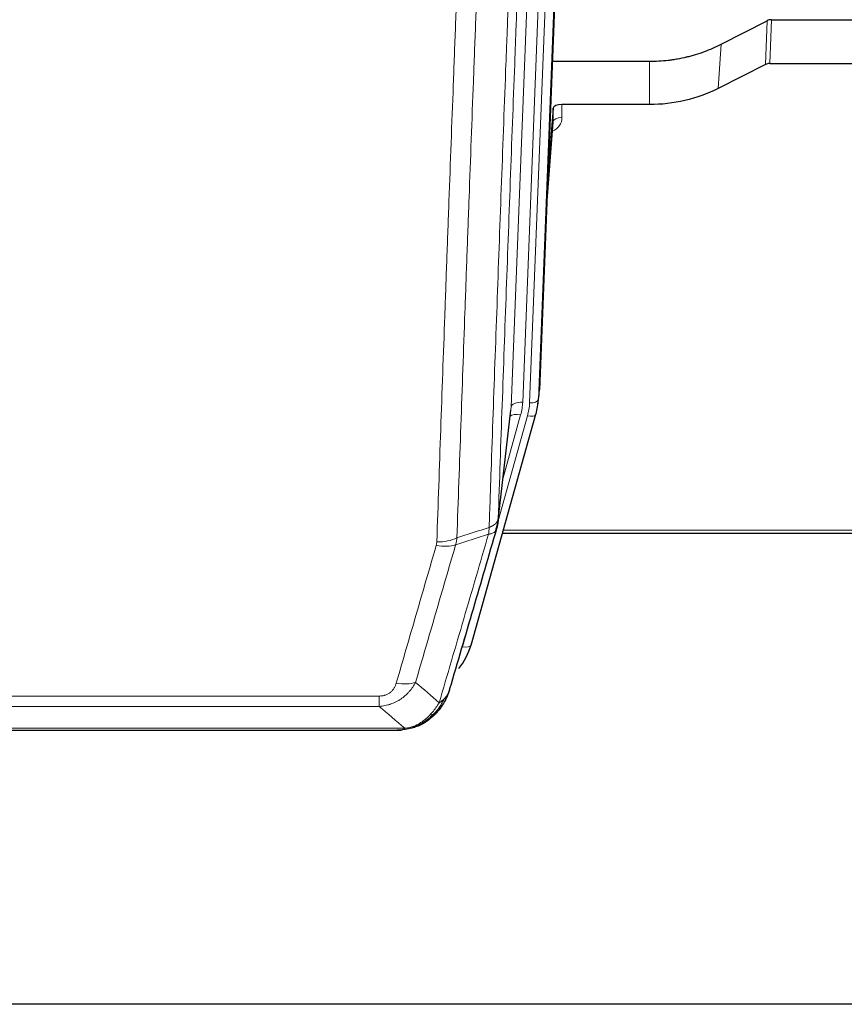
# Model space of a CAD drawing. Header units: inches. Extents: x 0 to 23760, y -13 to 16800.
# Tile 9 of 217: x 4273 to 4555, y 6136 to 6473. Entities that reach past the tile are written whole.
import ezdxf

# ---------------------------------------------------------------- set-up
doc = ezdxf.new("R2010")
doc.units = ezdxf.units.IN
doc.layers.add('254', color=7, linetype='Continuous', true_color=0xffffff)

msp = doc.modelspace()

# ---------------------------------------------------------------- linework, layer by layer
at = {"layer": '254', "color": 2, "linetype": 'Continuous', "lineweight": 25}
for p, q in [((4463.546, 6679.522), (4450.429, 6346.321)), ((4512.46, 6464.416), (4528.139, 6472.444)), ((4529.637, 6472.8), (4572.024, 6472.8)), ((4454.85, 6458.608), (4488.024, 6458.608)), ((4527.568, 6457.458), (4511.404, 6449.284)), ((4529.067, 6457.81), (4572.024, 6457.81)), ((4488.024, 6443.798), (4458.122, 6443.798)), ((4455.123, 6442.548), (4453.3, 6419.266)), ((4455.134, 6437.971), (4455.123, 6442.548)), ((4452.92, 6409.593), (4455.127, 6437.792)), ((4449.933, 6341.478), (4450.307, 6344.736)), ((4436.216, 6300.816), (4440.632, 6339.335)), ((4427.078, 6259.129), (4449.252, 6338.015)), ((4449.252, 6338.015), (4449.271, 6338.111)), ((4437.805, 6297.299), (4572.024, 6297.299)), ((4409.027, 6231.513), (4409.127, 6231.542)), ((4183.964, 6230.037), (4402.085, 6230.037)), ((5077.524, 6136.365), (3984.746, 6136.365))]:
    msp.add_line(p, q, dxfattribs=at)
at = {"layer": '254', "color": 110, "linetype": 'Continuous', "lineweight": 13}
for p, q in [((4463.166, 6676.084), (4450.055, 6343.062)), ((4440.722, 6340.508), (4453.788, 6672.402)), ((4457.78, 6674.029), (4444.714, 6342.135)), ((4447.061, 6341.842), (4460.172, 6674.864)), ((4527.568, 6457.458), (4528.139, 6472.444)), ((4529.637, 6472.8), (4529.067, 6457.81)), ((4511.404, 6449.284), (4512.46, 6464.416)), ((4488.024, 6443.798), (4488.024, 6458.608)), ((4458.122, 6443.798), (4458.132, 6439.382)), ((4452.927, 6409.784), (4455.134, 6437.971)), ((4450.055, 6343.062), (4450.429, 6346.321)), ((4436.345, 6302.328), (4440.722, 6340.508)), ((4436.291, 6301.607), (4446.364, 6337.441)), ((4437.991, 6316.296), (4444.017, 6337.734)), ((4438.092, 6298.33), (4572.024, 6298.33)), ((4424.19, 6258.555), (4428.915, 6275.367)), ((4190.353, 6241.701), (4395.696, 6241.701)), ((4395.696, 6238.168), (4395.696, 6241.701)), ((4395.696, 6238.168), (4190.353, 6238.168)), ((4409.127, 6231.542), (4409.195, 6231.699)), ((4181.622, 6230.7), (4404.427, 6230.7))]:
    msp.add_line(p, q, dxfattribs=at)
at = {"layer": '254', "color": 2, "linetype": 'Continuous', "lineweight": 25}
for centre, major_axis, ratio, start_param, end_param in [((4529.639, 6470.138), (3, -0.007), 0.8874311, 1.5734878, 2.096692), ((4529.07, 6455.181), (3, -0.011), 0.8761328, 1.5751062, 2.0983104), ((4458.121, 6442.505), (-3, 0), 0.4313147, 4.7122344, 6.2494043), ((4423.043, 6343.978), (27.027, -0.37), 0.8864308, 6.0512739, 6.2604253), ((4400.883, 6265.142), (27.014, -0.465), 0.8900028, 5.6785113, 6.0539117)]:
    msp.add_ellipse(centre, major_axis=major_axis, ratio=ratio, start_param=start_param, end_param=end_param, dxfattribs=at)
at = {"layer": '254', "color": 110, "linetype": 'Continuous', "lineweight": 13}
for centre, major_axis, ratio, start_param, end_param in [((4452.129, 6439.382), (6.003, -0.046), 0.8757409, 5.1963204, 6.2920244), ((4458.132, 6437.928), (-3, -0.007), 0.4848086, 4.7112485, 6.2484184), ((4444.714, 6340.288), (3.997, -0.157), 0.4614673, 1.5889619, 3.1073983), ((4420.696, 6342.885), (24.033, -0.038), 0.8858289, 6.0405671, 6.2497185), ((4447.061, 6343.228), (2.998, -0.118), 0.4614673, 4.7305545, 6.248991), ((4423.043, 6342.593), (24.033, -0.038), 0.8858289, 6.0405671, 6.2497185), ((4444.017, 6335.887), (3.851, -1.082), 0.4480327, 1.6960734, 2.8915811), ((4446.364, 6338.827), (2.888, -0.812), 0.4480327, 4.837666, 6.2831701), ((4415.391, 6299.978), (-9.994, 0.345), 0.559112, 1.5901207, 2.34753), ((4415.204, 6298.805), (-9.604, 2.788), 0.5442898, 1.7274916, 2.473129), ((4424.19, 6259.94), (2.888, -0.812), 0.4480327, 4.837666, 6.2831701), ((4401.543, 6251.923), (9.598, -2.808), 0.562843, 4.8755761, 5.6185342)]:
    msp.add_ellipse(centre, major_axis=major_axis, ratio=ratio, start_param=start_param, end_param=end_param, dxfattribs=at)
for points, knots in [([(4448.54, 6624.996), (4447.971, 6610.996), (4446.846, 6583.129), (4445.752, 6555.525), (4444.943, 6534.921), (4444.541, 6524.644), (4444.077, 6512.697), (4443.879, 6507.586), (4443.748, 6504.181), (4443.682, 6502.48), (4443.354, 6493.978), (4442.964, 6483.802), (4442.514, 6471.976), (4442.322, 6466.918), (4442.194, 6463.548), (4442.13, 6461.864), (4441.558, 6446.72), (4440.557, 6419.952), (4439.102, 6380.258), (4437.696, 6341.024), (4436.79, 6315.175), (4436.345, 6302.328)], [0, 0, 0, 0, 0.125, 0.25, 0.25, 0.3125, 0.34375, 0.359375, 0.359375, 0.375, 0.375, 0.4375, 0.46875, 0.484375, 0.484375, 0.5, 0.5, 0.625, 0.75, 0.875, 1, 1, 1, 1]), ([(4433.256, 6299.319), (4433.312, 6300.931), (4433.367, 6302.545), (4433.48, 6305.774), (4433.648, 6310.621), (4434.044, 6321.956), (4434.387, 6331.716), (4435.08, 6351.292), (4436.021, 6377.548), (4437.479, 6417.393), (4438.483, 6444.264), (4439.057, 6459.465), (4439.121, 6461.155), (4439.249, 6464.538), (4439.442, 6469.615), (4439.893, 6481.486), (4440.285, 6491.701), (4440.613, 6500.235), (4440.679, 6501.943), (4440.811, 6505.361), (4441.009, 6510.491), (4441.474, 6522.483), (4441.877, 6532.799), (4442.689, 6553.481), (4443.786, 6581.189), (4444.914, 6609.163), (4445.485, 6623.216)], [0, 0, 0, 0, 0.015625, 0.015625, 0.03125, 0.0625, 0.125, 0.125, 0.25, 0.375, 0.5, 0.5, 0.515625, 0.515625, 0.53125, 0.5625, 0.625, 0.625, 0.640625, 0.640625, 0.65625, 0.6875, 0.75, 0.75, 0.875, 1, 1, 1, 1]), ([(4415.391, 6294.385), (4415.829, 6307.098), (4416.719, 6332.676), (4417.64, 6358.556), (4418.342, 6378.079), (4418.578, 6384.605), (4419.054, 6397.696), (4419.294, 6404.26), (4420.019, 6424.009), (4420.51, 6437.247), (4421.134, 6453.882), (4421.259, 6457.213), (4421.51, 6463.884), (4421.889, 6473.902), (4422.271, 6483.956), (4423.042, 6504.115), (4424.084, 6531.123), (4425.692, 6572.027), (4426.792, 6599.557), (4427.35, 6613.388)], [0, 0, 0, 0, 0.125, 0.25, 0.25, 0.3125, 0.3125, 0.375, 0.375, 0.5, 0.5, 0.53125, 0.53125, 0.5625, 0.625, 0.625, 0.75, 0.875, 1, 1, 1, 1]), ([(4434.233, 6614.348), (4433.675, 6600.535), (4432.573, 6573.04), (4430.963, 6532.188), (4429.92, 6505.214), (4429.148, 6485.081), (4428.765, 6475.039), (4428.386, 6465.034), (4428.134, 6458.372), (4428.009, 6455.045), (4427.385, 6438.431), (4426.893, 6425.211), (4426.166, 6405.487), (4425.926, 6398.931), (4425.45, 6385.857), (4425.214, 6379.338), (4424.511, 6359.84), (4423.589, 6333.993), (4422.697, 6308.448), (4422.259, 6295.751)], [0, 0, 0, 0, 0.125, 0.25, 0.375, 0.375, 0.4375, 0.46875, 0.46875, 0.5, 0.5, 0.625, 0.625, 0.6875, 0.6875, 0.75, 0.75, 0.875, 1, 1, 1, 1]), ([(4433.256, 6299.319), (4433.268, 6299.324), (4433.294, 6299.334), (4433.332, 6299.348), (4433.37, 6299.363), (4433.408, 6299.378), (4433.446, 6299.393), (4433.485, 6299.408), (4433.523, 6299.424), (4433.562, 6299.44), (4433.601, 6299.456), (4433.64, 6299.473), (4433.678, 6299.489), (4433.717, 6299.507), (4433.756, 6299.524), (4433.795, 6299.542), (4433.835, 6299.559), (4433.874, 6299.578), (4433.913, 6299.596), (4433.952, 6299.615), (4433.991, 6299.634), (4434.03, 6299.654), (4434.07, 6299.673), (4434.109, 6299.693), (4434.148, 6299.714), (4434.187, 6299.734), (4434.226, 6299.755), (4434.266, 6299.776), (4434.305, 6299.798), (4434.344, 6299.82), (4434.383, 6299.842), (4434.421, 6299.865), (4434.46, 6299.887), (4434.499, 6299.91), (4434.538, 6299.934), (4434.576, 6299.958), (4434.614, 6299.982), (4434.653, 6300.006), (4434.691, 6300.031), (4434.729, 6300.056), (4434.767, 6300.082), (4434.804, 6300.107), (4434.842, 6300.134), (4434.879, 6300.16), (4434.916, 6300.187), (4434.953, 6300.214), (4434.99, 6300.242), (4435.026, 6300.269), (4435.062, 6300.298), (4435.098, 6300.326), (4435.134, 6300.355), (4435.169, 6300.384), (4435.205, 6300.414), (4435.24, 6300.444), (4435.274, 6300.474), (4435.308, 6300.505), (4435.342, 6300.536), (4435.376, 6300.567), (4435.409, 6300.599), (4435.444, 6300.633), (4435.481, 6300.67), (4435.52, 6300.709), (4435.557, 6300.748), (4435.594, 6300.788), (4435.63, 6300.828), (4435.665, 6300.868), (4435.699, 6300.909), (4435.733, 6300.949), (4435.765, 6300.99), (4435.797, 6301.031), (4435.828, 6301.072), (4435.858, 6301.114), (4435.887, 6301.155), (4435.915, 6301.197), (4435.943, 6301.239), (4435.969, 6301.281), (4435.995, 6301.323), (4436.02, 6301.365), (4436.044, 6301.408), (4436.067, 6301.451), (4436.089, 6301.493), (4436.111, 6301.536), (4436.131, 6301.579), (4436.151, 6301.623), (4436.17, 6301.666), (4436.188, 6301.709), (4436.205, 6301.753), (4436.221, 6301.797), (4436.236, 6301.84), (4436.251, 6301.884), (4436.264, 6301.928), (4436.277, 6301.972), (4436.288, 6302.017), (4436.299, 6302.061), (4436.309, 6302.105), (4436.318, 6302.15), (4436.326, 6302.194), (4436.334, 6302.239), (4436.34, 6302.283), (4436.343, 6302.313), (4436.345, 6302.328)], [0, 0, 0, 0, 0.0069372, 0.0139334, 0.0209887, 0.028103, 0.0352764, 0.0425088, 0.0498003, 0.0571509, 0.0645605, 0.0720292, 0.0795569, 0.0871437, 0.0947896, 0.1024945, 0.1102584, 0.1180815, 0.1259636, 0.1339048, 0.141905, 0.1499643, 0.1580827, 0.1662601, 0.1744966, 0.1827922, 0.1911468, 0.1995605, 0.2080333, 0.2165651, 0.225156, 0.233806, 0.2425151, 0.2512832, 0.2601104, 0.2689967, 0.277942, 0.2869465, 0.29601, 0.3051325, 0.3143142, 0.3235549, 0.3328547, 0.3422136, 0.3516315, 0.3611085, 0.3706446, 0.3802398, 0.3898941, 0.3996074, 0.4093798, 0.4192113, 0.4291019, 0.4390515, 0.4490602, 0.459128, 0.4692549, 0.4794409, 0.4896859, 0.4999901, 0.5124905, 0.524991, 0.5374914, 0.5499918, 0.5624922, 0.5749926, 0.587493, 0.5999934, 0.6124937, 0.6249941, 0.6374944, 0.6499948, 0.6624951, 0.6749954, 0.6874957, 0.699996, 0.7124963, 0.7249966, 0.7374968, 0.7499971, 0.7624973, 0.7749976, 0.7874978, 0.799998, 0.8124982, 0.8249984, 0.8374986, 0.8499988, 0.8624989, 0.8749991, 0.8874992, 0.8999993, 0.9124995, 0.9249996, 0.9374997, 0.9499998, 0.9624998, 0.9749999, 0.9875, 1, 1, 1, 1]), ([(4433.256, 6299.319), (4433.235, 6298.918), (4433.219, 6298.531), (4433.161, 6297.773), (4433.119, 6297.401), (4433.044, 6297.029)], [0, 0, 0, 0, 0.5, 0.5, 1, 1, 1, 1]), ([(4433.044, 6297.029), (4433.452, 6297.063), (4433.825, 6297.133), (4434.484, 6297.336), (4434.769, 6297.47), (4435.241, 6297.792), (4435.426, 6297.98), (4435.69, 6298.4), (4435.768, 6298.631), (4435.789, 6298.877)], [0, 0, 0, 0, 0.25, 0.25, 0.5, 0.5, 0.75, 0.75, 1, 1, 1, 1]), ([(4416.19, 6239.419), (4417.588, 6244.173), (4418.987, 6248.94), (4421.79, 6258.495), (4423.192, 6263.285), (4427.406, 6277.688), (4430.222, 6287.335), (4433.044, 6297.029)], [0, 0, 0, 0, 0.25, 0.25, 0.5, 0.5, 1, 1, 1, 1]), ([(4401.543, 6246.136), (4402.677, 6250.029), (4403.812, 6253.928), (4406.084, 6261.743), (4407.222, 6265.658), (4410.637, 6277.427), (4412.919, 6285.302), (4415.204, 6293.207)], [0, 0, 0, 0, 0.25, 0.25, 0.5, 0.5, 1, 1, 1, 1]), ([(4421.8, 6293.378), (4419.512, 6285.485), (4417.228, 6277.622), (4413.809, 6265.872), (4412.67, 6261.963), (4410.395, 6254.161), (4409.258, 6250.267), (4408.123, 6246.381)], [0, 0, 0, 0, 0.5, 0.5, 0.75, 0.75, 1, 1, 1, 1]), ([(4415.391, 6294.385), (4415.385, 6294.186), (4415.366, 6293.988), (4415.303, 6293.596), (4415.26, 6293.401), (4415.204, 6293.207)], [0, 0, 0, 0, 0.5, 0.5, 1, 1, 1, 1]), ([(4408.123, 6246.381), (4407.825, 6245.813), (4407.499, 6245.266), (4406.786, 6244.215), (4406.399, 6243.71), (4405.771, 6242.988), (4405.499, 6242.694), (4405.214, 6242.41), (4405.099, 6242.297), (4405.041, 6242.241), (4404.865, 6242.074), (4404.746, 6241.965), (4404.144, 6241.429), (4403.635, 6241.032), (4402.963, 6240.578), (4402.826, 6240.489), (4402.619, 6240.359), (4402.55, 6240.316), (4402.41, 6240.231), (4402.34, 6240.19), (4401.988, 6239.985), (4401.701, 6239.831), (4400.825, 6239.398), (4400.22, 6239.148), (4399.517, 6238.91), (4399.438, 6238.885), (4399.28, 6238.834), (4399.201, 6238.81), (4398.963, 6238.739), (4398.804, 6238.694), (4398.324, 6238.567), (4398.002, 6238.492), (4397.026, 6238.301), (4396.366, 6238.214), (4395.696, 6238.168)], [0, 0, 0, 0, 0.125, 0.125, 0.25, 0.25, 0.3125, 0.328125, 0.328125, 0.34375, 0.34375, 0.375, 0.375, 0.5, 0.5, 0.53125, 0.53125, 0.546875, 0.546875, 0.5625, 0.5625, 0.625, 0.625, 0.75, 0.75, 0.765625, 0.765625, 0.78125, 0.78125, 0.8125, 0.8125, 0.875, 0.875, 1, 1, 1, 1]), ([(4401.543, 6246.136), (4401.522, 6246.064), (4401.5, 6245.992), (4401.453, 6245.849), (4401.429, 6245.777), (4401.354, 6245.564), (4401.3, 6245.423), (4401.182, 6245.145), (4401.118, 6245.008), (4400.982, 6244.736), (4400.908, 6244.602), (4400.751, 6244.338), (4400.667, 6244.208), (4400.532, 6244.015), (4400.485, 6243.952), (4400.389, 6243.826), (4400.339, 6243.764), (4400.185, 6243.579), (4400.077, 6243.461), (4399.849, 6243.231), (4399.729, 6243.121), (4399.54, 6242.962), (4399.443, 6242.884), (4399.342, 6242.809), (4399.274, 6242.76), (4399.239, 6242.736), (4399.064, 6242.616), (4398.92, 6242.526), (4398.473, 6242.277), (4398.156, 6242.138), (4397.736, 6241.999), (4397.651, 6241.972), (4397.478, 6241.923), (4397.391, 6241.901), (4397.13, 6241.839), (4396.954, 6241.806), (4396.599, 6241.753), (4396.42, 6241.733), (4396.06, 6241.707), (4395.878, 6241.701), (4395.696, 6241.701)], [0, 0, 0, 0, 0.03125, 0.03125, 0.0625, 0.0625, 0.125, 0.125, 0.1875, 0.1875, 0.25, 0.25, 0.3125, 0.3125, 0.34375, 0.34375, 0.375, 0.375, 0.4375, 0.4375, 0.5, 0.5, 0.53125, 0.546875, 0.546875, 0.5625, 0.5625, 0.625, 0.625, 0.75, 0.75, 0.78125, 0.78125, 0.8125, 0.8125, 0.875, 0.875, 0.9375, 0.9375, 1, 1, 1, 1]), ([(4419.107, 6242.333), (4419.068, 6242.263), (4419.028, 6242.193), (4418.86, 6241.915), (4418.721, 6241.712), (4418.418, 6241.315), (4418.254, 6241.122), (4418.018, 6240.872), (4417.958, 6240.81), (4417.897, 6240.749)], [0, 0, 0, 0, 0.125, 0.125, 0.5, 0.5, 0.875, 0.875, 1, 1, 1, 1]), ([(4416.19, 6239.419), (4415.497, 6238.304), (4414.731, 6237.206), (4413.604, 6235.856), (4413.313, 6235.528), (4413.014, 6235.212)], [0, 0, 0, 0, 0.75, 0.75, 1, 1, 1, 1]), ([(4417.897, 6240.749), (4417.198, 6239.296), (4416.328, 6237.902), (4414.967, 6236.219), (4414.61, 6235.813), (4414.239, 6235.424)], [0, 0, 0, 0, 0.75, 0.75, 1, 1, 1, 1]), ([(4417.897, 6240.749), (4417.774, 6240.627), (4417.646, 6240.508), (4417.314, 6240.216), (4417.103, 6240.047), (4416.661, 6239.723), (4416.43, 6239.567), (4416.19, 6239.419)], [0, 0, 0, 0, 0.25, 0.25, 0.625, 0.625, 1, 1, 1, 1]), ([(4413.014, 6235.212), (4412.865, 6235.054), (4412.714, 6234.898), (4412.099, 6234.29), (4411.62, 6233.861), (4410.626, 6233.075), (4410.111, 6232.717), (4409.404, 6232.292), (4409.225, 6232.19), (4409.045, 6232.093)], [0, 0, 0, 0, 0.125, 0.125, 0.5, 0.5, 0.875, 0.875, 1, 1, 1, 1]), ([(4414.239, 6235.424), (4414.14, 6235.398), (4414.039, 6235.375), (4413.782, 6235.324), (4413.624, 6235.301), (4413.314, 6235.257), (4413.161, 6235.236), (4413.014, 6235.212)], [0, 0, 0, 0, 0.25, 0.25, 0.625, 0.625, 1, 1, 1, 1]), ([(4415.225, 6235.909), (4415.194, 6235.882), (4415.161, 6235.856), (4415.027, 6235.755), (4414.914, 6235.685), (4414.665, 6235.563), (4414.528, 6235.511), (4414.337, 6235.451), (4414.288, 6235.437), (4414.239, 6235.424)], [0, 0, 0, 0, 0.125, 0.125, 0.5, 0.5, 0.875, 0.875, 1, 1, 1, 1]), ([(4409.045, 6232.093), (4408.685, 6231.898), (4408.317, 6231.722), (4406.824, 6231.096), (4405.648, 6230.802), (4404.427, 6230.7)], [0, 0, 0, 0, 0.25, 0.25, 1, 1, 1, 1]), ([(4409.195, 6231.699), (4409.197, 6231.729), (4409.195, 6231.761), (4409.182, 6231.847), (4409.166, 6231.902), (4409.118, 6232.006), (4409.086, 6232.054), (4409.045, 6232.093)], [0, 0, 0, 0, 0.25, 0.25, 0.625, 0.625, 1, 1, 1, 1]), ([(4403.556, 6230.179), (4403.564, 6230.181), (4403.58, 6230.185), (4403.604, 6230.19), (4403.627, 6230.196), (4403.65, 6230.202), (4403.673, 6230.208), (4403.695, 6230.214), (4403.717, 6230.22), (4403.739, 6230.226), (4403.76, 6230.232), (4403.781, 6230.238), (4403.802, 6230.245), (4403.822, 6230.251), (4403.842, 6230.258), (4403.862, 6230.264), (4403.881, 6230.271), (4403.9, 6230.278), (4403.919, 6230.285), (4403.937, 6230.292), (4403.955, 6230.299), (4403.973, 6230.306), (4403.99, 6230.313), (4404.007, 6230.32), (4404.024, 6230.328), (4404.04, 6230.335), (4404.056, 6230.342), (4404.072, 6230.35), (4404.087, 6230.357), (4404.102, 6230.365), (4404.117, 6230.373), (4404.131, 6230.381), (4404.145, 6230.389), (4404.159, 6230.396), (4404.172, 6230.404), (4404.185, 6230.412), (4404.198, 6230.421), (4404.21, 6230.429), (4404.222, 6230.437), (4404.234, 6230.445), (4404.245, 6230.454), (4404.257, 6230.462), (4404.267, 6230.471), (4404.278, 6230.479), (4404.288, 6230.488), (4404.297, 6230.496), (4404.307, 6230.505), (4404.316, 6230.514), (4404.325, 6230.523), (4404.333, 6230.532), (4404.341, 6230.541), (4404.349, 6230.55), (4404.356, 6230.559), (4404.363, 6230.568), (4404.37, 6230.577), (4404.376, 6230.586), (4404.382, 6230.595), (4404.388, 6230.604), (4404.394, 6230.614), (4404.399, 6230.623), (4404.403, 6230.633), (4404.408, 6230.642), (4404.412, 6230.652), (4404.416, 6230.661), (4404.419, 6230.671), (4404.422, 6230.68), (4404.425, 6230.69), (4404.426, 6230.696), (4404.427, 6230.7)], [0, 0, 0, 0, 0.0185022, 0.0368847, 0.0551481, 0.073293, 0.0913199, 0.1092294, 0.1270222, 0.1446988, 0.1622598, 0.1797059, 0.1970378, 0.2142561, 0.2313614, 0.2483544, 0.265236, 0.2820066, 0.2986672, 0.3152184, 0.331661, 0.3479958, 0.3642235, 0.380345, 0.3963611, 0.4122725, 0.4280803, 0.4437851, 0.459388, 0.4748898, 0.4902915, 0.5055939, 0.5207981, 0.535905, 0.5509156, 0.565831, 0.5806521, 0.5953801, 0.6100159, 0.6245607, 0.6390157, 0.6533819, 0.6676604, 0.6818526, 0.6959596, 0.7099825, 0.7239227, 0.7377815, 0.75156, 0.7652597, 0.7788818, 0.7924277, 0.8058989, 0.8192966, 0.8326224, 0.8458776, 0.8590638, 0.8721825, 0.8852351, 0.8982233, 0.9111485, 0.9240124, 0.9368166, 0.9495628, 0.9622525, 0.9748874, 0.9874694, 1, 1, 1, 1])]:
    msp.add_open_spline(points, degree=3, knots=knots, dxfattribs=at)
at = {"layer": '254', "color": 2, "linetype": 'Continuous', "lineweight": 25}
for points, knots in [([(4488.024, 6458.608), (4489.094, 6458.608), (4491.229, 6458.671), (4493.355, 6458.857), (4494.681, 6459.012), (4494.946, 6459.045), (4495.474, 6459.115), (4496.266, 6459.225), (4497.054, 6459.352), (4498.624, 6459.63), (4499.664, 6459.845), (4500.826, 6460.122), (4500.955, 6460.153), (4501.213, 6460.216), (4501.599, 6460.313), (4502.495, 6460.547), (4503.255, 6460.765), (4504.765, 6461.22), (4506.752, 6461.885), (4508.686, 6462.662), (4510.593, 6463.496), (4511.534, 6463.941), (4512.46, 6464.416)], [0, 0, 0, 0, 0.125, 0.25, 0.25, 0.28125, 0.28125, 0.3125, 0.375, 0.375, 0.5, 0.5, 0.515625, 0.515625, 0.53125, 0.5625, 0.625, 0.625, 0.75, 0.875, 0.875, 1, 1, 1, 1]), ([(4511.404, 6449.284), (4507.871, 6447.498), (4504.069, 6446.119), (4496.186, 6444.269), (4492.105, 6443.798), (4488.024, 6443.798)], [0, 0, 0, 0, 0.5, 0.5, 1, 1, 1, 1]), ([(4436.345, 6302.328), (4436.345, 6302.317), (4436.343, 6302.277), (4436.34, 6302.191), (4436.333, 6302.052), (4436.321, 6301.859), (4436.303, 6301.613), (4436.274, 6301.314), (4436.232, 6300.962), (4436.188, 6300.662), (4436.15, 6300.431), (4436.125, 6300.288), (4436.098, 6300.149), (4436.072, 6300.014), (4436.044, 6299.883), (4436.016, 6299.755), (4435.988, 6299.632), (4435.96, 6299.513), (4435.931, 6299.397), (4435.903, 6299.286), (4435.874, 6299.178), (4435.846, 6299.074), (4435.817, 6298.974), (4435.798, 6298.909), (4435.789, 6298.877)], [0, 0, 0, 0, 0.0092499, 0.0337179, 0.073404, 0.128308, 0.1984299, 0.2837694, 0.3843264, 0.5001005, 0.5424888, 0.5838484, 0.6241794, 0.6634821, 0.7017567, 0.7390032, 0.7752221, 0.8104134, 0.8445775, 0.8777146, 0.909825, 0.9409091, 0.9709673, 1, 1, 1, 1]), ([(4435.789, 6298.877), (4433.103, 6289.666), (4430.423, 6280.496), (4426.413, 6266.804), (4425.077, 6262.25), (4422.41, 6253.163), (4421.077, 6248.63), (4419.746, 6244.108)], [0, 0, 0, 0, 0.5, 0.5, 0.75, 0.75, 1, 1, 1, 1]), ([(4419.107, 6242.333), (4418.495, 6240.594), (4417.599, 6238.905), (4416.069, 6236.869), (4415.659, 6236.378), (4415.225, 6235.909)], [0, 0, 0, 0, 0.75, 0.75, 1, 1, 1, 1]), ([(4419.746, 6244.108), (4419.74, 6244.086), (4419.729, 6244.042), (4419.711, 6243.976), (4419.692, 6243.91), (4419.674, 6243.845), (4419.655, 6243.78), (4419.637, 6243.715), (4419.618, 6243.651), (4419.598, 6243.586), (4419.579, 6243.523), (4419.56, 6243.459), (4419.54, 6243.396), (4419.52, 6243.333), (4419.5, 6243.27), (4419.48, 6243.207), (4419.46, 6243.145), (4419.44, 6243.083), (4419.419, 6243.022), (4419.399, 6242.96), (4419.378, 6242.899), (4419.357, 6242.839), (4419.336, 6242.778), (4419.314, 6242.718), (4419.293, 6242.658), (4419.272, 6242.599), (4419.25, 6242.539), (4419.228, 6242.48), (4419.206, 6242.421), (4419.184, 6242.363), (4419.162, 6242.305), (4419.14, 6242.247), (4419.118, 6242.189), (4419.095, 6242.132), (4419.073, 6242.075), (4419.05, 6242.018), (4419.028, 6241.962), (4419.005, 6241.906), (4418.982, 6241.85), (4418.959, 6241.794), (4418.936, 6241.739), (4418.912, 6241.684), (4418.889, 6241.629), (4418.866, 6241.575), (4418.842, 6241.521), (4418.819, 6241.467), (4418.795, 6241.413), (4418.771, 6241.36), (4418.748, 6241.307), (4418.724, 6241.254), (4418.7, 6241.201), (4418.676, 6241.149), (4418.652, 6241.097), (4418.628, 6241.046), (4418.603, 6240.994), (4418.579, 6240.943), (4418.555, 6240.892), (4418.53, 6240.842), (4418.506, 6240.792), (4418.482, 6240.742), (4418.457, 6240.692), (4418.433, 6240.642), (4418.408, 6240.593), (4418.383, 6240.544), (4418.359, 6240.496), (4418.334, 6240.447), (4418.315, 6240.411), (4418.305, 6240.392), (4418.303, 6240.388)], [0, 0, 0, 0, 0.0171812, 0.0343046, 0.0513704, 0.0683783, 0.0853286, 0.1022212, 0.119056, 0.1358331, 0.1525524, 0.1692141, 0.185818, 0.2023642, 0.2188526, 0.2352834, 0.2516564, 0.2679717, 0.2842292, 0.3004291, 0.3165712, 0.3326555, 0.3486822, 0.3646511, 0.3805623, 0.3964158, 0.4122116, 0.4279496, 0.4436299, 0.4592525, 0.4748173, 0.4903244, 0.5057738, 0.5211655, 0.5364994, 0.5517757, 0.5669942, 0.5821549, 0.597258, 0.6123033, 0.6272909, 0.6422208, 0.6570929, 0.6719073, 0.686664, 0.701363, 0.7160042, 0.7305878, 0.7451136, 0.7595816, 0.773992, 0.7883446, 0.8026395, 0.8168767, 0.8310561, 0.8451778, 0.8592418, 0.8732481, 0.8871967, 0.9010875, 0.9149206, 0.928696, 0.9424136, 0.9560736, 0.9696758, 0.9832203, 0.996707, 1, 1, 1, 1]), ([(4419.746, 6244.108), (4419.662, 6243.647), (4419.52, 6243.196), (4419.257, 6242.617), (4419.185, 6242.474), (4419.107, 6242.333)], [0, 0, 0, 0, 0.75, 0.75, 1, 1, 1, 1]), ([(4414.239, 6235.424), (4414.053, 6235.23), (4413.864, 6235.039), (4413.092, 6234.296), (4412.482, 6233.78), (4411.212, 6232.842), (4410.553, 6232.42), (4409.651, 6231.928), (4409.424, 6231.81), (4409.195, 6231.699)], [0, 0, 0, 0, 0.125, 0.125, 0.5, 0.5, 0.875, 0.875, 1, 1, 1, 1]), ([(4415.225, 6235.909), (4415.007, 6235.675), (4414.783, 6235.445), (4413.91, 6234.595), (4413.219, 6234.015), (4412.492, 6233.488)], [0, 0, 0, 0, 0.2626999, 0.2626999, 1, 1, 1, 1]), ([(4415.604, 6236.379), (4415.548, 6236.277), (4415.479, 6236.174), (4415.342, 6236.018), (4415.286, 6235.963), (4415.225, 6235.909)], [0, 0, 0, 0, 0.6295096, 0.6295096, 1, 1, 1, 1]), ([(4409.195, 6231.699), (4408.738, 6231.476), (4408.274, 6231.276), (4406.403, 6230.575), (4404.967, 6230.268), (4403.556, 6230.179)], [0, 0, 0, 0, 0.25, 0.25, 1, 1, 1, 1]), ([(4409.027, 6231.513), (4408.449, 6231.263), (4407.861, 6231.044), (4407.18, 6230.829), (4407.093, 6230.803), (4407.005, 6230.777)], [0, 0, 0, 0, 0.8717446, 0.8717446, 1, 1, 1, 1]), ([(4401.885, 6230.039), (4401.899, 6230.039), (4401.928, 6230.038), (4401.969, 6230.038), (4402.01, 6230.037), (4402.049, 6230.037), (4402.088, 6230.037), (4402.125, 6230.037), (4402.161, 6230.037), (4402.197, 6230.038), (4402.231, 6230.038), (4402.264, 6230.039), (4402.296, 6230.04), (4402.327, 6230.04), (4402.357, 6230.041), (4402.386, 6230.042), (4402.414, 6230.043), (4402.441, 6230.044), (4402.467, 6230.046), (4402.491, 6230.047), (4402.515, 6230.048), (4402.538, 6230.049), (4402.559, 6230.05), (4402.58, 6230.051), (4402.599, 6230.053), (4402.617, 6230.054), (4402.635, 6230.055), (4402.651, 6230.056), (4402.666, 6230.057), (4402.68, 6230.058), (4402.694, 6230.059), (4402.706, 6230.06), (4402.717, 6230.06), (4402.727, 6230.061), (4402.736, 6230.062), (4402.743, 6230.062), (4402.75, 6230.063), (4402.756, 6230.063), (4402.761, 6230.064), (4402.773, 6230.065), (4402.794, 6230.067), (4402.823, 6230.069), (4402.851, 6230.072), (4402.88, 6230.074), (4402.908, 6230.077), (4402.935, 6230.08), (4402.963, 6230.083), (4402.99, 6230.086), (4403.016, 6230.089), (4403.043, 6230.092), (4403.069, 6230.096), (4403.094, 6230.099), (4403.12, 6230.102), (4403.145, 6230.106), (4403.169, 6230.109), (4403.194, 6230.113), (4403.218, 6230.116), (4403.241, 6230.12), (4403.265, 6230.124), (4403.288, 6230.127), (4403.31, 6230.131), (4403.333, 6230.135), (4403.355, 6230.139), (4403.376, 6230.143), (4403.398, 6230.147), (4403.419, 6230.151), (4403.439, 6230.155), (4403.46, 6230.159), (4403.48, 6230.163), (4403.499, 6230.167), (4403.519, 6230.171), (4403.538, 6230.175), (4403.55, 6230.178), (4403.556, 6230.179)], [0, 0, 0, 0, 0.0247661, 0.0489206, 0.0724636, 0.0953949, 0.1177147, 0.1394229, 0.1605195, 0.1810045, 0.2008779, 0.2201398, 0.23879, 0.2568287, 0.2742558, 0.2910713, 0.3072753, 0.3228676, 0.3378484, 0.3522176, 0.3659752, 0.3791212, 0.3916556, 0.4035785, 0.4148897, 0.4255894, 0.4356775, 0.445154, 0.454019, 0.4622723, 0.4699141, 0.4769443, 0.4833629, 0.48917, 0.4943654, 0.4989493, 0.5029216, 0.5062824, 0.5090316, 0.5111692, 0.5284651, 0.5456049, 0.5625886, 0.5794163, 0.5960881, 0.612604, 0.6289642, 0.6451687, 0.6612176, 0.6771111, 0.6928491, 0.7084319, 0.7238594, 0.7391318, 0.7542492, 0.7692118, 0.7840195, 0.7986726, 0.8131712, 0.8275153, 0.8417051, 0.8557408, 0.8696224, 0.8833501, 0.8969241, 0.9103445, 0.9236114, 0.936725, 0.9496856, 0.9624932, 0.975148, 0.9876502, 1, 1, 1, 1])]:
    msp.add_open_spline(points, degree=3, knots=knots, dxfattribs=at)
at = {"layer": '254', "color": 110, "linetype": 'Continuous', "lineweight": 13}
for points in [[(4422.259, 6295.751), (4425.925, 6296.942), (4429.591, 6298.132), (4433.256, 6299.319)], [(4433.044, 6297.029), (4429.297, 6295.814), (4425.549, 6294.597), (4421.8, 6293.378)], [(4422.259, 6295.751), (4422.218, 6295.344), (4422.101, 6294.541), (4421.913, 6293.762), (4421.8, 6293.378)], [(4408.123, 6246.381), (4410.827, 6244.062), (4413.516, 6241.742), (4416.19, 6239.419)], [(4404.427, 6230.7), (4401.534, 6233.192), (4398.624, 6235.681), (4395.696, 6238.168)]]:
    msp.add_open_spline(points, degree=3, dxfattribs=at)
at = {"layer": '254', "color": 2, "linetype": 'Continuous', "lineweight": 25}
for points, degree in [([(4435.472, 6298.066), (4436.222, 6300.897)], 1), ([(4409.125, 6231.54), (4410.992, 6232.375), (4412.638, 6233.595)], 2), ([(4403.62, 6230.117), (4403.038, 6230.062), (4402.459, 6230.036), (4401.885, 6230.039)], 3)]:
    msp.add_open_spline(points, degree=degree, dxfattribs=at)

doc.saveas('drawing.dxf')
